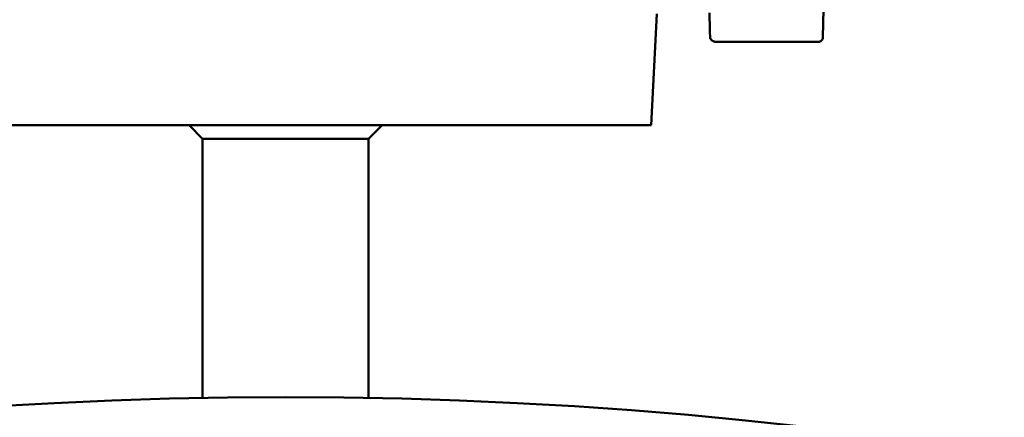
# Model space of a CAD drawing. Header units: millimetres. Extents: x 1113 to 3366, y 243 to 2687.
# Tile 26 of 31: x 2849 to 2956, y 2558 to 2601. Entities that reach past the tile are written whole.
import ezdxf

# ---------------------------------------------------------------- set-up
doc = ezdxf.new("R2010")
doc.units = ezdxf.units.MM
doc.header["$LTSCALE"] = 7.142857
doc.layers.add('Visible (ISO)', color=7, linetype='Continuous', lineweight=50)

msp = doc.modelspace()

# ---------------------------------------------------------------- linework, layer by layer
at = {"layer": 'Visible (ISO)'}
for p, q in [((2936.44, 2599.13), (2936.55, 2603.81)), ((2917.8, 2589.59), (2918.43, 2601.66)), ((2924.15, 2601.78), (2924.17, 2599.94)), ((2935.97, 2598.64), (2924.84, 2598.64)), ((2917.8, 2589.59), (2838.59, 2589.59)), ((2869.19, 2588.12), (2867.72, 2589.59)), ((2887.19, 2588.12), (2888.66, 2589.59)), ((2887.19, 2588.12), (2869.19, 2588.12)), ((2869.19, 2560.03), (2869.19, 2588.12)), ((2887.19, 2560.03), (2887.19, 2588.12))]:
    msp.add_line(p, q, dxfattribs=at)
msp.add_circle((2878.19, 2072.62), 487.5, dxfattribs=at)
msp.add_open_spline([(2924.17, 2599.94), (2924.19, 2599.67), (2924.2, 2599.4), (2924.21, 2599.13)], degree=3, dxfattribs=at)
for points, knots in [([(2924.84, 2598.64), (2924.77, 2598.64), (2924.7, 2598.65), (2924.56, 2598.69), (2924.49, 2598.72), (2924.37, 2598.81), (2924.32, 2598.86), (2924.26, 2598.95), (2924.24, 2598.99), (2924.22, 2599.06), (2924.21, 2599.1), (2924.21, 2599.13)], [-0.0887316, -0.0887316, -0.0887316, -0.0887316, -0.06690453, -0.06690453, -0.04465073, -0.04465073, -0.02338795, -0.02338795, -0.0111535, -0.0111535, 0, 0, 0, 0]), ([(2935.97, 2598.64), (2936.01, 2598.64), (2936.06, 2598.65), (2936.15, 2598.68), (2936.19, 2598.7), (2936.28, 2598.76), (2936.31, 2598.8), (2936.37, 2598.89), (2936.4, 2598.93), (2936.43, 2599.03), (2936.44, 2599.08), (2936.44, 2599.13), (2936.44, 2599.13), (2936.44, 2599.13)], [0, 0, 0, 0, 0.2, 0.2, 0.3976358, 0.3976358, 0.5917055, 0.5917055, 0.7917055, 0.7917055, 0.9917055, 0.9917055, 1, 1, 1, 1])]:
    msp.add_open_spline(points, degree=3, knots=knots, dxfattribs=at)

doc.saveas('drawing.dxf')
